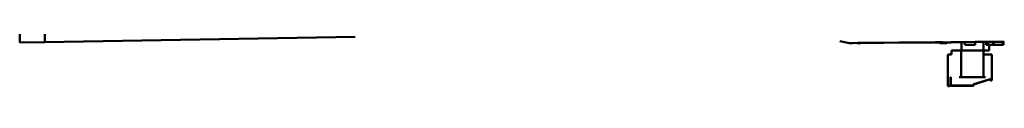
# Model space of a CAD drawing. Header units: inches. Extents: x -2.4 to 45.1, y -8.1 to 29.8.
# Tile 1 of 34: x -2.418 to 7.369, y 4.127 to 4.57. Entities that reach past the tile are written whole.
import ezdxf

# ---------------------------------------------------------------- set-up
doc = ezdxf.new("R2010")
doc.units = ezdxf.units.IN
doc.header["$MEASUREMENT"] = 0
doc.layers.add('Visible Edges(ANSI)', color=7, linetype='Continuous', lineweight=50)

msp = doc.modelspace()

# ---------------------------------------------------------------- linework, layer by layer
at = {"layer": 'Visible Edges(ANSI)'}
for p, q in [((-2.4184, 17.9616), (-2.4184, 4.5616)), ((-2.1684, 4.566), (-2.1684, 5.316)), ((0.9166, 4.6198), (-2.1684, 4.566)), ((-2.4184, 4.5616), (-2.1684, 4.566)), ((5.8315, 4.5565), (5.7327, 4.5745)), ((5.8299, 4.5559), (6.3576, 4.5605)), ((5.8305, 4.5561), (5.8299, 4.5559)), ((6.0055, 4.5577), (5.8305, 4.5561)), ((5.8305, 4.5561), (6.0055, 4.5577)), ((5.8306, 4.5562), (5.8305, 4.5561)), ((5.8305, 4.5561), (5.8305, 4.5561)), ((5.8305, 4.5561), (5.8305, 4.5561)), ((6.0055, 4.5577), (5.8306, 4.5562)), ((5.8306, 4.5562), (6.0055, 4.5577)), ((5.8307, 4.5562), (5.8306, 4.5562)), ((5.8306, 4.5562), (5.8306, 4.5562)), ((5.8307, 4.5562), (6.0055, 4.5577)), ((5.8308, 4.5562), (5.8307, 4.5562)), ((6.0055, 4.5578), (5.8308, 4.5562)), ((5.8308, 4.5562), (6.0055, 4.5578)), ((6.0055, 4.5577), (5.8308, 4.5562)), ((5.831, 4.5563), (5.8308, 4.5562)), ((5.8308, 4.5562), (5.8308, 4.5562)), ((5.8308, 4.5562), (5.8308, 4.5562)), ((5.8308, 4.5562), (5.8308, 4.5562)), ((6.3429, 4.5608), (5.831, 4.5563)), ((5.8312, 4.5564), (5.831, 4.5563)), ((5.8312, 4.5564), (6.8541, 4.5653)), ((5.8315, 4.5565), (5.8312, 4.5564)), ((5.8629, 4.5565), (6.0055, 4.5578)), ((6.0055, 4.5577), (5.8629, 4.5564)), ((5.9816, 4.5577), (6.6816, 4.5638)), ((6.6816, 4.5638), (5.9816, 4.5577)), ((5.9816, 4.5577), (6.6816, 4.5638)), ((6.6816, 4.5638), (5.9816, 4.5577)), ((5.9816, 4.5576), (6.3484, 4.5608)), ((6.3497, 4.5608), (5.9816, 4.5576)), ((5.9816, 4.5576), (6.3458, 4.5608)), ((6.3471, 4.5608), (5.9816, 4.5576)), ((5.9816, 4.5573), (6.353, 4.5605)), ((6.3543, 4.5605), (5.9816, 4.5573)), ((5.9816, 4.5573), (6.3504, 4.5605)), ((6.3517, 4.5605), (5.9816, 4.5573)), ((5.9816, 4.5573), (6.3478, 4.5605)), ((6.3491, 4.5605), (5.9816, 4.5573)), ((5.9816, 4.5573), (6.3452, 4.5605)), ((6.3465, 4.5605), (5.9816, 4.5573)), ((5.9816, 4.5574), (6.3425, 4.5605)), ((6.3439, 4.5605), (5.9816, 4.5574)), ((5.9816, 4.5574), (6.3399, 4.5605)), ((6.3412, 4.5605), (5.9816, 4.5574)), ((5.9816, 4.5574), (6.3373, 4.5605)), ((6.3386, 4.5605), (5.9816, 4.5574)), ((5.9816, 4.5574), (6.3347, 4.5605)), ((6.336, 4.5605), (5.9816, 4.5574)), ((6.0055, 4.5577), (6.0805, 4.5584)), ((6.0805, 4.5583), (6.0055, 4.5577)), ((6.0055, 4.5578), (6.0055, 4.5578)), ((6.0055, 4.5578), (6.0055, 4.5577)), ((6.0055, 4.5577), (6.0055, 4.5577)), ((6.0055, 4.5577), (6.0055, 4.5577)), ((6.0055, 4.5577), (6.0055, 4.5577)), ((6.0805, 4.5584), (6.3537, 4.5608)), ((6.0805, 4.5584), (6.3509, 4.5608)), ((6.3518, 4.5608), (6.0805, 4.5584)), ((6.0805, 4.5584), (6.3523, 4.5608)), ((6.3532, 4.5608), (6.0805, 4.5584)), ((6.3308, 4.5605), (6.0805, 4.5583)), ((6.0805, 4.5583), (6.3327, 4.5605)), ((6.3336, 4.5605), (6.0805, 4.5583)), ((6.0805, 4.5583), (6.3313, 4.5605)), ((6.3322, 4.5605), (6.0805, 4.5583)), ((6.0805, 4.5584), (6.0805, 4.5583)), ((6.0805, 4.5584), (6.0805, 4.5584)), ((6.0805, 4.5584), (6.0805, 4.5584)), ((6.0805, 4.5583), (6.0805, 4.5583)), ((6.0805, 4.5583), (6.0805, 4.5583)), ((6.3587, 4.5605), (6.3243, 4.5605)), ((6.8402, 4.5608), (6.3369, 4.5608)), ((6.3593, 4.5605), (6.3871, 4.5608)), ((6.3837, 4.5608), (6.3598, 4.5606)), ((6.3599, 4.5606), (6.3824, 4.5608)), ((6.3811, 4.5608), (6.36, 4.5606)), ((6.3602, 4.5606), (6.3798, 4.5608)), ((6.3785, 4.5608), (6.3602, 4.5606)), ((6.3603, 4.5606), (6.3772, 4.5608)), ((6.3759, 4.5608), (6.3604, 4.5606)), ((6.3605, 4.5607), (6.3746, 4.5608)), ((6.3732, 4.5608), (6.3606, 4.5607)), ((6.3607, 4.5607), (6.3719, 4.5608)), ((6.3706, 4.5608), (6.3607, 4.5607)), ((6.3608, 4.5607), (6.3693, 4.5608)), ((6.3609, 4.5607), (6.3667, 4.5608)), ((6.368, 4.5608), (6.3609, 4.5607)), ((6.3654, 4.5608), (6.361, 4.5607)), ((6.3611, 4.5608), (6.3621, 4.5608)), ((6.363, 4.5608), (6.3611, 4.5608)), ((6.3611, 4.5607), (6.3641, 4.5608)), ((6.3616, 4.5608), (6.3612, 4.5608)), ((6.7253, 4.5608), (6.7293, 4.5568)), ((6.7966, 4.5568), (6.7293, 4.5568)), ((6.8005, 4.5608), (6.7966, 4.5568)), ((6.8402, 4.565), (6.9066, 4.5656)), ((6.9066, 4.5656), (6.8402, 4.565)), ((6.8402, 4.5647), (6.9066, 4.5653)), ((6.8541, 4.5652), (6.8402, 4.5651)), ((6.8402, 4.5608), (6.8402, 4.5652)), ((6.8541, 4.5653), (6.8541, 4.5652)), ((6.9066, 4.5658), (7.1873, 4.5683)), ((7.1873, 4.5682), (6.9066, 4.5658)), ((6.9066, 4.5657), (6.9775, 4.5663)), ((6.9066, 4.5658), (6.9066, 4.5658)), ((6.9424, 4.5657), (6.9066, 4.5654)), ((6.9066, 4.5656), (6.9066, 4.5657)), ((6.9066, 4.5656), (6.9066, 4.5656)), ((6.9066, 4.5654), (6.9066, 4.5656)), ((6.9066, 4.5653), (6.9424, 4.5656)), ((6.9066, 4.5653), (6.9066, 4.5653)), ((6.9424, 4.4826), (6.9424, 4.566)), ((6.9772, 4.5403), (6.9775, 4.5663)), ((6.9772, 4.5403), (6.9782, 4.5403)), ((6.9775, 4.5663), (6.9784, 4.5663)), ((6.9782, 4.5403), (6.9784, 4.5664)), ((6.9782, 4.5403), (7.0791, 4.5403)), ((6.9784, 4.5664), (7.0789, 4.5672)), ((7.0789, 4.5672), (7.0799, 4.5672)), ((7.0791, 4.5403), (7.0789, 4.5672)), ((7.0791, 4.5403), (7.0801, 4.5403)), ((7.0799, 4.5672), (7.081, 4.5672)), ((7.0801, 4.5403), (7.0799, 4.5672)), ((7.0801, 4.5403), (7.0813, 4.5403)), ((7.081, 4.5672), (7.1902, 4.5682)), ((7.0813, 4.5403), (7.081, 4.5672)), ((7.1629, 4.5679), (7.1629, 4.4826)), ((7.1873, 4.5683), (7.1873, 4.5682)), ((7.1899, 4.5403), (7.1902, 4.5682)), ((7.1899, 4.5403), (7.2079, 4.5403)), ((7.1902, 4.5682), (7.208, 4.5684)), ((7.2079, 4.5403), (7.208, 4.5684)), ((7.2079, 4.5403), (7.2585, 4.5403)), ((7.208, 4.5684), (7.2588, 4.5688)), ((7.218, 4.5403), (7.218, 4.4826)), ((7.2585, 4.5403), (7.2588, 4.5689)), ((7.2585, 4.5403), (7.2668, 4.5403)), ((7.2588, 4.5689), (7.2666, 4.5689)), ((7.2666, 4.5689), (7.3523, 4.5697)), ((7.2668, 4.5403), (7.2666, 4.5689)), ((7.2668, 4.5403), (7.3521, 4.5403)), ((7.3521, 4.5403), (7.3523, 4.5697)), ((7.3521, 4.5403), (7.3604, 4.5403)), ((7.3523, 4.5697), (7.3602, 4.5698)), ((7.3604, 4.5403), (7.3602, 4.5698)), ((7.3602, 4.5697), (7.3607, 4.5697)), ((7.3604, 4.5403), (7.361, 4.5403)), ((7.361, 4.5403), (7.3607, 4.5697)), ((7.3607, 4.5693), (7.3649, 4.5693)), ((6.8076, 4.4432), (6.8076, 4.1283)), ((6.843, 4.4432), (6.8076, 4.4432)), ((6.843, 4.4826), (6.9218, 4.4826)), ((6.843, 4.4826), (6.843, 4.4432)), ((6.9415, 4.4826), (6.9218, 4.4826)), ((6.9415, 4.4826), (6.9424, 4.4826)), ((6.9415, 4.2188), (6.9415, 4.4826)), ((6.9685, 4.4826), (6.9424, 4.4826)), ((6.9685, 4.4826), (6.9808, 4.4826)), ((6.9808, 4.4826), (7.1226, 4.4826)), ((7.1226, 4.4826), (7.1349, 4.4826)), ((7.1629, 4.4826), (7.1349, 4.4826)), ((7.1619, 4.4826), (7.1619, 4.2188)), ((7.1816, 4.4432), (7.1619, 4.4432)), ((7.1629, 4.4826), (7.218, 4.4826)), ((7.2446, 4.4432), (7.1816, 4.4432)), ((7.2446, 4.4432), (7.2446, 4.1873)), ((6.8391, 4.2188), (6.8352, 4.2188)), ((6.8352, 4.2188), (6.8352, 4.144)), ((6.8391, 4.2172), (6.8352, 4.2172)), ((6.8391, 4.1381), (6.8391, 4.2188)), ((6.9218, 4.2188), (6.9415, 4.2188)), ((6.9808, 4.2188), (6.9415, 4.2188)), ((7.1226, 4.2188), (6.9808, 4.2188)), ((7.1619, 4.2188), (7.1226, 4.2188)), ((7.1619, 4.2188), (7.1816, 4.2188)), ((6.8076, 4.1283), (6.8076, 4.1267)), ((6.8194, 4.1283), (6.8076, 4.1283)), ((6.8194, 4.1267), (6.8076, 4.1267)), ((6.8352, 4.1637), (6.8391, 4.1637)), ((6.8352, 4.1621), (6.8391, 4.1621)), ((6.8352, 4.144), (6.8352, 4.1424)), ((6.8391, 4.1365), (6.8391, 4.1381)), ((7.0596, 4.1342), (6.843, 4.1342)), ((7.0596, 4.1326), (6.843, 4.1326)), ((7.0635, 4.1381), (7.0635, 4.1431)), ((7.0635, 4.1365), (7.0635, 4.1381)), ((7.2182, 4.1943), (7.0663, 4.1468)), ((7.2182, 4.1927), (7.0663, 4.1452)), ((7.221, 4.2031), (7.221, 4.1981)), ((7.221, 4.1981), (7.221, 4.1965)), ((7.2446, 4.1873), (7.2367, 4.1873)), ((7.2446, 4.1857), (7.2367, 4.1857)), ((7.2446, 4.1873), (7.2446, 4.1857))]:
    msp.add_line(p, q, dxfattribs=at)
for centre, radius, start, end in [((6.3587, 4.5723), 0.0118, 270, 281.9626), ((7.3646, 4.5943), 0.025, 270.5, 280.80885), ((6.8194, 4.144), 0.0157, 270, 0), ((6.8194, 4.1424), 0.0157, 270, 0), ((6.8572, 4.1563), 0.0394, 117.38874, 124.05754), ((6.843, 4.1381), 0.00394, 180, 270), ((6.843, 4.1365), 0.00394, 180, 270), ((7.0596, 4.1381), 0.00394, 270, 0), ((7.0596, 4.1365), 0.00394, 270, 0), ((7.0674, 4.1431), 0.00394, 107.35402, 180), ((7.0674, 4.1415), 0.00394, 107.35402, 180), ((7.217, 4.1981), 0.00394, 287.35402, 0), ((7.217, 4.1965), 0.00394, 287.35402, 0), ((7.2367, 4.2031), 0.0157, 180, 270), ((7.2367, 4.2015), 0.0157, 180, 270)]:
    msp.add_arc(centre, radius, start, end, dxfattribs=at)
for centre, major_axis, ratio, start_param, end_param in [((5.8629, 4.5564), (0.075, 0.0007), 0.000076, 4.266244, 4.712297), ((5.8629, 4.5565), (-0.075, -0.0007), 0.000076, 4.712464, 5.153865), ((5.9816, 4.5577), (0.0748, 0.0007), 0.000076, 1.570719, 4.712464), ((5.9816, 4.5577), (0.0748, 0.0007), 0.000076, 1.57072, 4.712464), ((5.9816, 4.5576), (0.0748, 0.0007), 0.000076, 1.570719, 4.712464), ((5.9816, 4.5576), (0.0748, 0.0007), 0.000076, 1.570719, 4.712464), ((5.9816, 4.5574), (0.0748, 0.0007), 0.000076, 1.57072, 4.712464), ((5.9816, 4.5574), (0.0748, 0.0007), 0.000076, 1.57072, 4.712464), ((5.9816, 4.5574), (0.0748, 0.0007), 0.000076, 1.57072, 4.712464), ((5.9816, 4.5574), (0.0748, 0.0007), 0.000076, 1.57072, 4.712464), ((5.9816, 4.5573), (0.0748, 0.0007), 0.000076, 1.57072, 4.712464), ((5.9816, 4.5573), (0.0748, 0.0007), 0.000076, 1.570719, 4.712464), ((5.9816, 4.5573), (0.0748, 0.0007), 0.000076, 1.570719, 4.712464), ((5.9816, 4.5573), (0.0748, 0.0007), 0.000076, 1.570719, 4.712464), ((6.3587, 4.5723), (0, -0.0118), 0.00001, 0.001716, 0.210466), ((6.6816, 4.5638), (-0.0748, -0.0007), 0.000076, 1.570872, 4.712312), ((6.6816, 4.5638), (-0.0748, -0.0007), 0.000076, 1.570872, 4.712312)]:
    msp.add_ellipse(centre, major_axis=major_axis, ratio=ratio, start_param=start_param, end_param=end_param, dxfattribs=at)

doc.saveas('drawing.dxf')
